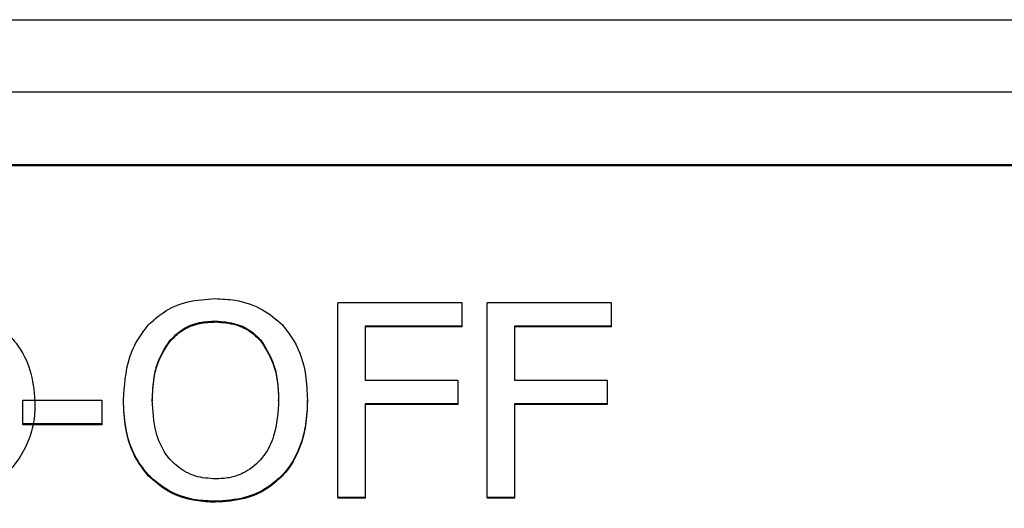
# Model space of a CAD drawing. Header units: inches. Extents: x 0.6 to 16.3, y 0.2 to 11.5.
# Tile 19 of 35: x 5.008 to 5.26, y 7.398 to 7.523. Entities that reach past the tile are written whole.
import ezdxf

# ---------------------------------------------------------------- set-up
doc = ezdxf.new("R2010")
doc.units = ezdxf.units.IN
doc.header["$MEASUREMENT"] = 0

msp = doc.modelspace()

# ---------------------------------------------------------------- linework, layer by layer
at = {"color": 7, "linetype": 'Continuous', "lineweight": 25}
for p, q in [((3.82655, 7.52288), (5.45321, 7.52288)), ((3.82655, 7.50445), (5.45321, 7.50445)), ((3.84655, 7.48577), (5.43321, 7.48577)), ((3.84655, 7.48554), (5.43321, 7.48554)), ((5.08955, 7.40063), (5.08955, 7.45042)), ((5.12145, 7.45042), (5.08955, 7.45042)), ((5.12145, 7.44453), (5.12145, 7.45042)), ((5.1278, 7.40063), (5.1278, 7.45042)), ((5.1597, 7.45042), (5.1278, 7.45042)), ((5.1597, 7.44453), (5.1597, 7.45042)), ((5.05822, 7.44574), (5.05822, 7.4455)), ((5.09664, 7.44453), (5.12145, 7.44453)), ((5.09664, 7.43048), (5.09664, 7.44453)), ((5.12145, 7.44429), (5.09664, 7.44429)), ((5.12145, 7.44429), (5.12145, 7.44453)), ((5.13489, 7.44453), (5.1597, 7.44453)), ((5.13489, 7.43048), (5.13489, 7.44453)), ((5.1597, 7.44429), (5.13489, 7.44429)), ((5.1597, 7.44429), (5.1597, 7.44453)), ((5.04638, 7.44057), (5.04638, 7.44033)), ((5.07002, 7.44057), (5.07002, 7.44033)), ((5.12041, 7.43048), (5.09664, 7.43048)), ((5.12041, 7.42459), (5.12041, 7.43048)), ((5.15866, 7.43048), (5.13489, 7.43048)), ((5.15866, 7.42459), (5.15866, 7.43048)), ((5.00886, 7.42544), (5.02904, 7.42544)), ((5.00886, 7.41939), (5.00886, 7.42544)), ((5.02904, 7.42544), (5.02904, 7.41939)), ((5.03462, 7.42528), (5.03462, 7.42552)), ((5.04201, 7.42552), (5.04201, 7.42528)), ((5.07438, 7.42528), (5.07438, 7.42552)), ((5.08177, 7.42528), (5.08177, 7.42552)), ((5.09664, 7.42459), (5.12041, 7.42459)), ((5.09664, 7.40063), (5.09664, 7.42459)), ((5.12041, 7.42435), (5.12041, 7.42459)), ((5.13489, 7.42459), (5.15866, 7.42459)), ((5.13489, 7.40063), (5.13489, 7.42459)), ((5.15866, 7.42435), (5.15866, 7.42459)), ((5.12041, 7.42435), (5.09664, 7.42435)), ((5.15866, 7.42435), (5.13489, 7.42435)), ((5.00886, 7.41915), (5.00886, 7.41939)), ((5.02904, 7.41939), (5.00886, 7.41939)), ((5.02904, 7.41915), (5.00886, 7.41915)), ((5.02904, 7.41939), (5.02904, 7.41915)), ((5.04097, 7.40612), (5.04097, 7.40635)), ((5.07538, 7.40612), (5.07538, 7.40635)), ((5.05817, 7.39934), (5.05817, 7.39958)), ((5.08955, 7.40063), (5.09664, 7.40063)), ((5.08955, 7.40063), (5.08955, 7.40039)), ((5.09664, 7.40039), (5.08955, 7.40039)), ((5.09664, 7.40039), (5.09664, 7.40063)), ((5.1278, 7.40063), (5.13489, 7.40063)), ((5.1278, 7.40063), (5.1278, 7.40039)), ((5.13489, 7.40039), (5.1278, 7.40039)), ((5.13489, 7.40039), (5.13489, 7.40063))]:
    msp.add_line(p, q, dxfattribs=at)
for points, knots in [([(5.04102, 7.44473), (5.04222, 7.44584), (5.04509, 7.44848), (5.05109, 7.45101), (5.0558, 7.45131), (5.05817, 7.45147)], [0, 0, 0, 0, 0.264089, 0.628576, 1, 1, 1, 1]), ([(5.05817, 7.45147), (5.05987, 7.45139), (5.06405, 7.45119), (5.07029, 7.44914), (5.07375, 7.44614), (5.07538, 7.44473)], [0, 0, 0, 0, 0.265818, 0.65509, 1, 1, 1, 1]), ([(5.00065, 7.44609), (5.00136, 7.44558), (5.00277, 7.44457), (5.00467, 7.44286), (5.00637, 7.44103), (5.00886, 7.4377), (5.01144, 7.43211), (5.01177, 7.42695), (5.01194, 7.42424)], [0, 0, 0, 0, 0.099762, 0.197019, 0.292651, 0.387587, 0.679397, 1, 1, 1, 1]), ([(5.03462, 7.42552), (5.03486, 7.42916), (5.03521, 7.43438), (5.03796, 7.44079), (5.03999, 7.4434), (5.04102, 7.44473)], [0, 0, 0, 0, 0.529171, 0.760302, 1, 1, 1, 1]), ([(5.04638, 7.44057), (5.04743, 7.44166), (5.04956, 7.44385), (5.05388, 7.44552), (5.05684, 7.44567), (5.05822, 7.44574)], [0, 0, 0, 0, 0.346115, 0.694283, 1, 1, 1, 1]), ([(5.04638, 7.44033), (5.04743, 7.44142), (5.04956, 7.44361), (5.05388, 7.44528), (5.05684, 7.44543), (5.05822, 7.4455)], [0, 0, 0, 0, 0.346115, 0.694283, 1, 1, 1, 1]), ([(5.05822, 7.44574), (5.06001, 7.4456), (5.06331, 7.44536), (5.06742, 7.44332), (5.06922, 7.44142), (5.07002, 7.44057)], [0, 0, 0, 0, 0.397274, 0.731601, 1, 1, 1, 1]), ([(5.05822, 7.4455), (5.06001, 7.44536), (5.06331, 7.44512), (5.06742, 7.44308), (5.06922, 7.44118), (5.07002, 7.44033)], [0, 0, 0, 0, 0.397274, 0.731601, 1, 1, 1, 1]), ([(5.07538, 7.44473), (5.07641, 7.4434), (5.07936, 7.43961), (5.08146, 7.43286), (5.08168, 7.42767), (5.08177, 7.42552)], [0, 0, 0, 0, 0.239033, 0.684846, 1, 1, 1, 1]), ([(5.04201, 7.42552), (5.04209, 7.42747), (5.04224, 7.43077), (5.04345, 7.43598), (5.04529, 7.43886), (5.04638, 7.44057)], [0, 0, 0, 0, 0.36983, 0.625383, 1, 1, 1, 1]), ([(5.04201, 7.42528), (5.04209, 7.42723), (5.04224, 7.43053), (5.04345, 7.43574), (5.04529, 7.43862), (5.04638, 7.44033)], [0, 0, 0, 0, 0.3698303, 0.6253826, 1, 1, 1, 1]), ([(5.07002, 7.44057), (5.07124, 7.43856), (5.07325, 7.43525), (5.07423, 7.43), (5.07433, 7.42702), (5.07438, 7.42552)], [0, 0, 0, 0, 0.434799, 0.714382, 1, 1, 1, 1]), ([(5.07002, 7.44033), (5.07124, 7.43832), (5.07325, 7.43502), (5.07423, 7.42976), (5.07433, 7.42679), (5.07438, 7.42528)], [0, 0, 0, 0, 0.434799, 0.714382, 1, 1, 1, 1]), ([(5.04097, 7.40635), (5.03996, 7.40764), (5.03709, 7.41128), (5.03497, 7.418), (5.03473, 7.42322), (5.03462, 7.42552)], [0, 0, 0, 0, 0.233288, 0.66155, 1, 1, 1, 1]), ([(5.04097, 7.40612), (5.03996, 7.4074), (5.03709, 7.41104), (5.03497, 7.41777), (5.03473, 7.42298), (5.03462, 7.42528)], [0, 0, 0, 0, 0.233288, 0.66155, 1, 1, 1, 1]), ([(5.05822, 7.40531), (5.05647, 7.40543), (5.05297, 7.40568), (5.0485, 7.40814), (5.04492, 7.41204), (5.04238, 7.41794), (5.04215, 7.42275), (5.04201, 7.42552)], [0, 0, 0, 0, 0.170944, 0.343111, 0.49388, 0.708299, 1, 1, 1, 1]), ([(5.07438, 7.42552), (5.07421, 7.4224), (5.07395, 7.41743), (5.07092, 7.41114), (5.06689, 7.40729), (5.06227, 7.4055), (5.0594, 7.40536), (5.05822, 7.40531)], [0, 0, 0, 0, 0.327834, 0.521288, 0.71629, 0.883753, 1, 1, 1, 1]), ([(5.08177, 7.42552), (5.08169, 7.42341), (5.08153, 7.41957), (5.07996, 7.4134), (5.07777, 7.40904), (5.07572, 7.40674), (5.07538, 7.40635)], [0, 0, 0, 0, 0.309505, 0.560936, 0.927066, 1, 1, 1, 1]), ([(5.08177, 7.42528), (5.08169, 7.42317), (5.08153, 7.41933), (5.07996, 7.41316), (5.07777, 7.4088), (5.07572, 7.4065), (5.07538, 7.40612)], [0, 0, 0, 0, 0.309505, 0.560936, 0.927066, 1, 1, 1, 1]), ([(5.01194, 7.42424), (5.01191, 7.42332), (5.01186, 7.42151), (5.01142, 7.41885), (5.01072, 7.41629), (5.00973, 7.41383), (5.00846, 7.41146), (5.00691, 7.4092), (5.00465, 7.40654), (5.00159, 7.40369), (4.99759, 7.40099), (4.99323, 7.39894), (4.99011, 7.39817), (4.98853, 7.39779)], [0, 0, 0, 0, 0.074176, 0.146406, 0.217442, 0.288071, 0.359094, 0.431301, 0.505441, 0.633509, 0.756431, 0.87746, 1, 1, 1, 1]), ([(5.05817, 7.39958), (5.05648, 7.39965), (5.05229, 7.39984), (5.04603, 7.40188), (5.04259, 7.40492), (5.04097, 7.40635)], [0, 0, 0, 0, 0.265205, 0.65497, 1, 1, 1, 1]), ([(5.05817, 7.39934), (5.05648, 7.39941), (5.05229, 7.3996), (5.04603, 7.40164), (5.04259, 7.40469), (5.04097, 7.40612)], [0, 0, 0, 0, 0.265205, 0.65497, 1, 1, 1, 1]), ([(5.07538, 7.40635), (5.07421, 7.40527), (5.07145, 7.4027), (5.06548, 7.40007), (5.06071, 7.39975), (5.05817, 7.39958)], [0, 0, 0, 0, 0.257077, 0.605802, 1, 1, 1, 1]), ([(5.07538, 7.40612), (5.07421, 7.40503), (5.07145, 7.40246), (5.06548, 7.39983), (5.06071, 7.39951), (5.05817, 7.39934)], [0, 0, 0, 0, 0.257077, 0.605802, 1, 1, 1, 1])]:
    msp.add_open_spline(points, degree=3, knots=knots, dxfattribs=at)

doc.saveas('drawing.dxf')
